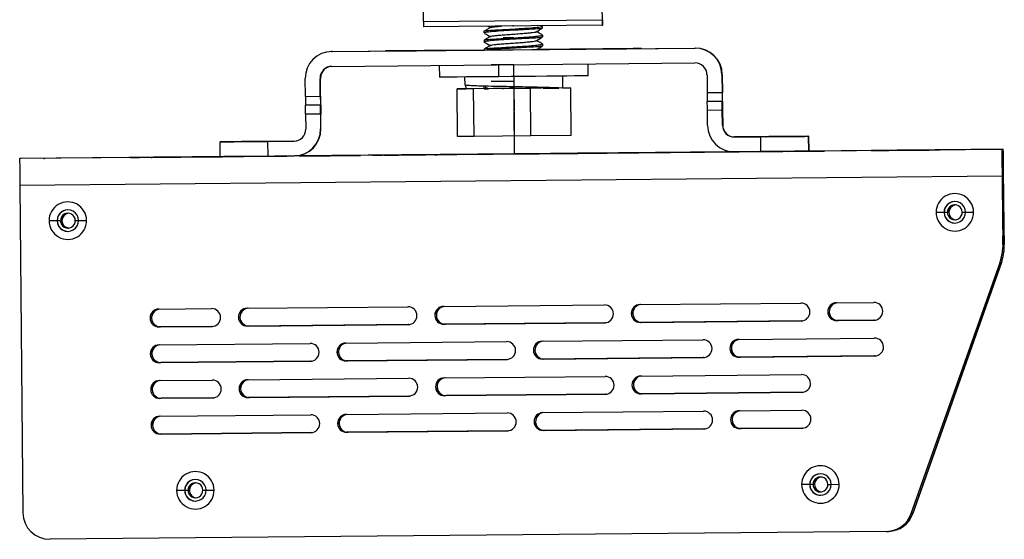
# Model space of a CAD drawing. Header units: millimetres. Extents: x -271 to 35, y 79 to 379.
# Tile 21 of 23: x -130 to 35, y 201 to 289. Entities that reach past the tile are written whole.
import ezdxf

# ---------------------------------------------------------------- set-up
doc = ezdxf.new("R2010")
doc.units = ezdxf.units.MM
doc.header["$PDSIZE"] = -1

msp = doc.modelspace()

# ---------------------------------------------------------------- linework, layer by layer
at = {"color": 7, "linetype": 'Continuous', "lineweight": 25}
for p, q in [((-62.53, 288.48), (-62.63, 297.42)), ((-62.53, 288.48), (-32.53, 288.76)), ((-32.52, 287.85), (-62.52, 287.57)), ((-32.52, 287.85), (-32.39, 287.86)), ((-52.37, 286.88), (-52.37, 286.55)), ((-51.87, 286.89), (-51.87, 286.7)), ((-51.75, 287.67), (-51.32, 287.43)), ((-42.58, 287.7), (-42.68, 287.76)), ((-42.59, 287.69), (-42.53, 287.67)), ((-42.59, 286.19), (-42.52, 286.17)), ((-42.52, 287.37), (-42.52, 287.65)), ((-42.5, 285.87), (-42.51, 286.15)), ((-52.36, 285.38), (-52.36, 285.05)), ((-52.33, 285.01), (-52.34, 285.02)), ((-51.85, 285.39), (-51.85, 285.2)), ((-42.59, 284.7), (-42.5, 284.67)), ((-42.49, 284.36), (-42.49, 284.65)), ((-77.98, 283.43), (-78.05, 283.42)), ((-77.98, 283.43), (-77.88, 283.43)), ((-77.95, 283.43), (-16.95, 284)), ((-77.88, 283.43), (-77.95, 283.43)), ((-77.88, 283.43), (-52.34, 283.67)), ((-62.43, 283.57), (-32.43, 283.85)), ((-52.34, 283.67), (-62.4, 283.57)), ((-62.4, 283.57), (-62.4, 283.57)), ((-52.35, 283.88), (-52.34, 283.67)), ((-51.84, 283.89), (-51.84, 283.7)), ((-43.52, 283.75), (-43.53, 283.76)), ((-43.52, 283.75), (-16.88, 284)), ((-32.4, 283.86), (-43.52, 283.75)), ((-32.4, 283.85), (-32.4, 283.86)), ((-16.95, 284), (-16.88, 284)), ((-77.92, 280.93), (-16.93, 281.5)), ((-49.86, 279.19), (-49.88, 281.19)), ((-34.87, 279.33), (-34.89, 281.33)), ((-59.89, 281.1), (-59.87, 279.1)), ((-14.91, 279.52), (-14.88, 276.52)), ((-12.34, 279.54), (-12.41, 279.54)), ((-12.41, 279.54), (-12.38, 276.54)), ((-12.34, 279.54), (-12.31, 276.54)), ((-82.38, 275.88), (-82.4, 278.88)), ((-79.88, 275.91), (-79.9, 278.91)), ((-79.84, 278.91), (-79.9, 278.91)), ((-79.81, 275.91), (-79.84, 278.91)), ((-55.62, 279.14), (-55.61, 277.79)), ((-39.1, 277.29), (-39.12, 279.19)), ((-54.12, 277.15), (-56.89, 277.13)), ((-56.89, 277.13), (-55.44, 277.14)), ((-56.82, 269.13), (-56.89, 277.13)), ((-55.45, 277.76), (-55.44, 277.14)), ((-44.57, 277.24), (-54.12, 277.15)), ((-54.04, 269.15), (-54.12, 277.15)), ((-52.35, 277.17), (-52.36, 277.6)), ((-37.81, 277.3), (-44.57, 277.24)), ((-44.5, 269.24), (-44.57, 277.24)), ((-42.42, 277.26), (-40.59, 277.28)), ((-40.59, 277.28), (-39.81, 277.29)), ((-39.1, 277.29), (-37.81, 277.3)), ((-37.74, 269.3), (-37.81, 277.3)), ((-14.88, 276.52), (-12.38, 276.54)), ((-82.38, 275.88), (-79.88, 275.91)), ((-12.36, 275.04), (-14.86, 275.02)), ((-12.36, 275.04), (-12.36, 275.04)), ((-12.3, 275.04), (-12.3, 275.04)), ((-79.86, 274.41), (-82.36, 274.38)), ((-79.84, 272.91), (-82.34, 272.89)), ((-79.86, 274.41), (-79.86, 274.41)), ((-79.84, 272.91), (-79.81, 270.41)), ((-79.8, 274.41), (-79.8, 274.41)), ((-79.77, 270.41), (-79.79, 272.91)), ((-12.34, 273.54), (-14.84, 273.52)), ((-14.82, 271.02), (-14.84, 273.52)), ((-12.32, 271.04), (-12.34, 273.54)), ((-12.29, 273.54), (-12.27, 271.04)), ((-82.34, 272.89), (-82.31, 270.39)), ((-79.81, 270.41), (-79.77, 270.41)), ((-12.32, 271.04), (-12.27, 271.04)), ((-96.7, 268.25), (-96.69, 268.25)), ((-96.67, 265.75), (-96.7, 268.25)), ((-91.27, 268.3), (-91.27, 268.3)), ((-84.3, 268.37), (-88.72, 268.33)), ((-88.72, 268.33), (-88.7, 265.83)), ((-88.67, 268.33), (-84.25, 268.37)), ((-54.04, 269.15), (-56.82, 269.13)), ((-44.5, 269.24), (-54.04, 269.15)), ((-37.74, 269.3), (-44.5, 269.24)), ((-5.87, 269.1), (-10.3, 269.06)), ((-10.25, 269.06), (-10.3, 269.06)), ((-10.25, 269.06), (-5.83, 269.1)), ((-5.85, 266.6), (-5.87, 269.1)), ((-3.27, 269.13), (-3.27, 269.13)), ((2.15, 269.18), (2.17, 266.68)), ((2.15, 269.18), (2.15, 269.18)), ((2.18, 266.68), (2.15, 269.18)), ((34.63, 266.98), (-130.36, 265.43)), ((-10.44, 266.56), (-84.09, 265.87)), ((-59.19, 266.1), (-37.73, 266.3)), ((-37.73, 266.3), (-59.18, 266.1)), ((-59.16, 266.1), (-37.7, 266.3)), ((-37.69, 266.31), (-59.15, 266.1)), ((-58.25, 266.11), (-34.25, 266.34)), ((-34.25, 266.34), (-58.24, 266.11)), ((-38.7, 266.29), (-3.7, 266.62)), ((-3.69, 266.62), (-38.69, 266.29)), ((-38.69, 266.29), (-38.69, 266.29)), ((-38.6, 266.3), (-10.39, 266.56)), ((-10.4, 266.56), (-38.59, 266.3)), ((-38.59, 266.3), (-38.59, 266.3)), ((-37.73, 266.3), (-37.73, 266.3)), ((-37.69, 266.3), (-37.69, 266.31)), ((-35.22, 266.33), (-0.22, 266.66)), ((-0.21, 266.66), (-35.21, 266.33)), ((-35.21, 266.33), (-35.21, 266.33)), ((-35.15, 266.33), (-10.38, 266.56)), ((-10.39, 266.56), (-35.14, 266.33)), ((-35.14, 266.33), (-35.14, 266.33)), ((-34.25, 266.34), (-34.25, 266.34)), ((-31.73, 266.36), (-10.3, 266.56)), ((-10.33, 266.56), (-31.73, 266.36)), ((-31.73, 266.36), (-31.73, 266.36)), ((-31.7, 266.36), (-10.36, 266.56)), ((-10.37, 266.56), (-31.69, 266.36)), ((-31.69, 266.36), (-31.69, 266.36)), ((-11.75, 266.55), (-28.25, 266.39)), ((-28.25, 266.39), (-11.76, 266.55)), ((-28.25, 266.39), (-28.25, 266.39)), ((-11.75, 266.55), (-11.75, 266.55)), ((-10.28, 266.56), (-5.85, 266.6)), ((-3.69, 266.62), (-3.69, 266.62)), ((-1.18, 266.65), (3.26, 266.69)), ((-0.21, 266.66), (-0.21, 266.66)), ((3.27, 266.69), (1.35, 266.67)), ((2.17, 266.68), (2.18, 266.68)), ((34.86, 266.99), (2.18, 266.68)), ((2.18, 266.68), (3.3, 266.69)), ((3.3, 266.69), (2.18, 266.68)), ((3.27, 266.69), (3.27, 266.69)), ((3.3, 266.69), (3.3, 266.69)), ((12.69, 266.78), (12.68, 266.78)), ((12.69, 266.78), (12.69, 266.78)), ((24.18, 266.88), (24.19, 266.88)), ((34.86, 266.99), (34.63, 266.98)), ((34.63, 266.98), (34.64, 265.48)), ((34.88, 265.49), (34.86, 266.99)), ((-130.13, 265.44), (-130.36, 265.43)), ((-96.67, 265.75), (-130.13, 265.44)), ((-110.25, 265.62), (-98.25, 265.74)), ((-98.24, 265.74), (-110.24, 265.62)), ((-110.24, 265.62), (-110.24, 265.62)), ((-106.8, 265.66), (-97.35, 265.74)), ((-97.34, 265.74), (-106.79, 265.66)), ((-106.79, 265.66), (-106.79, 265.66)), ((-106.77, 265.66), (-97.31, 265.75)), ((-97.31, 265.75), (-106.76, 265.66)), ((-106.76, 265.66), (-106.76, 265.66)), ((-103.36, 265.69), (-94.28, 265.77)), ((-94.28, 265.77), (-103.35, 265.69)), ((-103.35, 265.69), (-103.35, 265.69)), ((-103.29, 265.69), (-96.67, 265.75)), ((-96.67, 265.75), (-103.28, 265.69)), ((-103.28, 265.69), (-103.28, 265.69)), ((-99.91, 265.72), (-87.02, 265.84)), ((-87.01, 265.84), (-99.9, 265.72)), ((-99.9, 265.72), (-99.9, 265.72)), ((-99.81, 265.72), (-96.67, 265.75)), ((-96.67, 265.75), (-99.8, 265.72)), ((-99.8, 265.72), (-99.8, 265.72)), ((-98.24, 265.74), (-98.24, 265.74)), ((-97.34, 265.74), (-97.34, 265.74)), ((-97.31, 265.75), (-97.31, 265.75)), ((-94.28, 265.77), (-94.28, 265.77)), ((-88.7, 265.83), (-84.27, 265.87)), ((-87.01, 265.84), (-87.01, 265.84)), ((-84.17, 265.87), (-84.12, 265.87)), ((-44.69, 266.24), (-69.58, 266)), ((-69.58, 266), (-44.7, 266.24)), ((-69.58, 266), (-69.58, 266)), ((-69.49, 266.01), (-44.6, 266.24)), ((-44.59, 266.24), (-69.48, 266.01)), ((-69.48, 266.01), (-69.48, 266.01)), ((-62.29, 266.07), (-41.21, 266.27)), ((-41.21, 266.27), (-62.28, 266.07)), ((-62.28, 266.07), (-62.28, 266.07)), ((-62.22, 266.08), (-41.15, 266.27)), ((-41.14, 266.27), (-62.21, 266.08)), ((-62.21, 266.08), (-62.21, 266.08)), ((-59.18, 266.1), (-59.18, 266.1)), ((-59.15, 266.1), (-59.15, 266.1)), ((-58.24, 266.11), (-58.24, 266.11)), ((-44.69, 266.24), (-44.69, 266.24)), ((-44.59, 266.24), (-44.59, 266.24)), ((-41.21, 266.27), (-41.21, 266.27)), ((-41.14, 266.27), (-41.14, 266.27)), ((34.88, 265.49), (34.64, 265.48)), ((34.66, 262.48), (-130.33, 260.93)), ((34.66, 262.48), (34.78, 250.52)), ((34.66, 262.48), (34.66, 262.48)), ((34.66, 262.48), (34.77, 250.52)), ((34.67, 261.98), (34.69, 260.48)), ((34.67, 261.98), (34.67, 261.98)), ((35.03, 250.53), (34.91, 262.49)), ((34.92, 262.49), (34.91, 262.49)), ((34.92, 261.99), (34.91, 261.99)), ((34.93, 260.49), (34.91, 261.99)), ((35.03, 250.53), (34.92, 262.49)), ((-130.33, 260.93), (-129.82, 205.93)), ((34.68, 260.48), (34.69, 260.48)), ((34.69, 260.48), (34.68, 260.48)), ((34.69, 260.48), (34.76, 252.48)), ((34.69, 260.48), (34.69, 260.48)), ((34.93, 260.49), (34.93, 260.49)), ((35, 252.49), (34.93, 260.49)), ((34.93, 260.49), (34.93, 260.49)), ((24.92, 256.39), (23.57, 256.38)), ((24.92, 256.39), (24.92, 256.39)), ((25.47, 256.39), (24.92, 256.39)), ((25.48, 256.4), (25.47, 256.39)), ((25.71, 256.4), (25.72, 256.4)), ((27.97, 256.42), (28.52, 256.42)), ((28.52, 256.42), (29.87, 256.44)), ((-124.07, 254.99), (-125.43, 254.98)), ((-123.52, 255), (-124.07, 254.99)), ((-124.07, 254.99), (-124.07, 254.99)), ((-123.51, 255), (-123.52, 255)), ((-123.28, 255), (-123.27, 255)), ((-121.02, 255.02), (-120.47, 255.02)), ((-120.47, 255.02), (-119.13, 255.04)), ((34.78, 250.98), (34.76, 252.48)), ((34.76, 252.48), (34.76, 252.48)), ((34.76, 252.48), (34.76, 252.48)), ((35, 252.49), (35.02, 250.99)), ((35, 252.49), (35, 252.49)), ((34.78, 250.98), (34.77, 250.98)), ((34.78, 250.98), (34.77, 250.98)), ((35.02, 250.83), (34.77, 250.83)), ((34.77, 250.52), (34.78, 250.52)), ((35.02, 250.99), (35.02, 250.99)), ((35.02, 250.99), (35.02, 250.99)), ((35.03, 250.53), (35.03, 250.53)), ((34.31, 247.98), (34.65, 249.45)), ((34.31, 247.98), (34.66, 249.45)), ((34.66, 249.45), (34.65, 249.45)), ((19.4, 205.8), (34.31, 247.98)), ((19.4, 205.8), (34.31, 247.98)), ((34.56, 247.99), (19.66, 205.8)), ((19.66, 205.8), (34.57, 247.99)), ((34.54, 247.92), (34.29, 247.91)), ((34.31, 247.98), (34.31, 247.98)), ((34.56, 247.99), (34.56, 247.99)), ((34.56, 247.99), (34.57, 247.99)), ((34.57, 247.99), (34.58, 248.03)), ((-106.99, 240.15), (-98.14, 240.23)), ((-92.14, 240.29), (-65.14, 240.54)), ((-59.14, 240.6), (-32.14, 240.85)), ((-26.14, 240.91), (0.86, 241.16)), ((6.86, 241.22), (13.1, 241.28)), ((-25.86, 237.92), (1.02, 238.17)), ((1.02, 238.17), (-25.85, 237.92)), ((13.13, 238.28), (6.89, 238.22)), ((13.13, 238.28), (6.89, 238.22)), ((6.89, 238.22), (6.89, 238.22)), ((7.14, 238.23), (13.26, 238.28)), ((7.14, 238.23), (7.15, 238.23)), ((13.26, 238.28), (7.15, 238.23)), ((13.13, 238.28), (13.13, 238.28)), ((13.16, 238.28), (13.13, 238.28)), ((-98.11, 237.23), (-106.96, 237.15)), ((-106.96, 237.15), (-106.95, 237.15)), ((-98.11, 237.23), (-106.95, 237.15)), ((-106.7, 237.16), (-97.98, 237.24)), ((-97.98, 237.24), (-106.7, 237.16)), ((-106.7, 237.16), (-106.7, 237.16)), ((-98.11, 237.23), (-98.11, 237.23)), ((-98.07, 237.23), (-98.11, 237.23)), ((-65.11, 237.54), (-92.11, 237.29)), ((-65.11, 237.54), (-92.11, 237.29)), ((-92.11, 237.29), (-92.11, 237.29)), ((-91.85, 237.3), (-64.98, 237.55)), ((-64.98, 237.55), (-91.85, 237.3)), ((-91.85, 237.3), (-91.85, 237.3)), ((-65.11, 237.54), (-65.11, 237.54)), ((-65.07, 237.54), (-65.11, 237.54)), ((-32.11, 237.85), (-59.11, 237.6)), ((-32.11, 237.85), (-59.11, 237.6)), ((-59.11, 237.6), (-59.11, 237.6)), ((-58.86, 237.61), (-31.98, 237.86)), ((-58.86, 237.61), (-58.85, 237.61)), ((-31.98, 237.86), (-58.85, 237.61)), ((-32.11, 237.85), (-32.11, 237.85)), ((-32.08, 237.85), (-32.11, 237.85)), ((0.89, 238.16), (-26.11, 237.91)), ((0.89, 238.16), (-26.11, 237.91)), ((-26.11, 237.91), (-26.11, 237.91)), ((-25.86, 237.92), (-25.85, 237.92)), ((0.89, 238.16), (0.89, 238.16)), ((0.92, 238.16), (0.89, 238.16)), ((-42.58, 234.75), (-15.59, 235.01)), ((-9.59, 235.06), (13.15, 235.28)), ((13.15, 235.28), (13.16, 235.28)), ((-106.93, 234.15), (-81.58, 234.39)), ((-75.58, 234.44), (-48.58, 234.7)), ((-48.56, 231.7), (-75.55, 231.44)), ((-48.55, 231.7), (-75.55, 231.44)), ((-75.3, 231.45), (-48.43, 231.71)), ((-48.42, 231.71), (-75.29, 231.45)), ((-48.56, 231.7), (-48.55, 231.7)), ((-48.52, 231.7), (-48.55, 231.7)), ((-15.56, 232.01), (-42.56, 231.75)), ((-42.56, 231.75), (-42.55, 231.75)), ((-15.55, 232.01), (-42.55, 231.75)), ((-42.3, 231.76), (-15.43, 232.02)), ((-15.43, 232.02), (-42.3, 231.76)), ((-42.3, 231.76), (-42.3, 231.76)), ((-15.56, 232.01), (-15.55, 232.01)), ((-15.52, 232.01), (-15.55, 232.01)), ((13.25, 232.28), (-9.56, 232.06)), ((-9.56, 232.06), (-9.55, 232.06)), ((13.26, 232.28), (-9.55, 232.06)), ((-9.3, 232.07), (13.38, 232.29)), ((13.38, 232.29), (-9.3, 232.07)), ((-9.3, 232.07), (-9.3, 232.07)), ((13.25, 232.28), (13.26, 232.28)), ((13.29, 232.28), (13.26, 232.28)), ((-81.55, 231.39), (-106.9, 231.15)), ((-81.55, 231.39), (-106.9, 231.15)), ((-106.9, 231.15), (-106.9, 231.15)), ((-106.65, 231.16), (-81.42, 231.4)), ((-106.65, 231.16), (-106.64, 231.16)), ((-81.42, 231.4), (-106.64, 231.16)), ((-81.55, 231.39), (-81.55, 231.39)), ((-81.52, 231.39), (-81.55, 231.39)), ((-75.55, 231.44), (-75.55, 231.44)), ((-75.3, 231.45), (-75.29, 231.45)), ((-92.03, 228.29), (-65.03, 228.54)), ((-59.03, 228.6), (-32.03, 228.85)), ((-26.03, 228.91), (0.97, 229.16)), ((-106.87, 228.15), (-98.02, 228.23)), ((-98, 225.23), (-106.85, 225.15)), ((-106.85, 225.15), (-106.84, 225.15)), ((-97.99, 225.23), (-106.84, 225.15)), ((-106.59, 225.16), (-97.87, 225.24)), ((-97.87, 225.24), (-106.59, 225.16)), ((-106.59, 225.16), (-106.59, 225.16)), ((-98, 225.23), (-97.99, 225.23)), ((-97.96, 225.23), (-97.99, 225.23)), ((-65, 225.54), (-92, 225.29)), ((-92, 225.29), (-91.99, 225.29)), ((-64.99, 225.54), (-91.99, 225.29)), ((-91.74, 225.3), (-64.87, 225.55)), ((-64.87, 225.55), (-91.74, 225.3)), ((-91.74, 225.3), (-91.74, 225.3)), ((-65, 225.54), (-64.99, 225.54)), ((-64.96, 225.54), (-64.99, 225.54)), ((-32, 225.85), (-59, 225.6)), ((-59, 225.6), (-58.99, 225.6)), ((-32, 225.85), (-58.99, 225.6)), ((-58.74, 225.61), (-31.87, 225.86)), ((-31.87, 225.86), (-58.74, 225.61)), ((-58.74, 225.61), (-58.74, 225.61)), ((-32, 225.85), (-32, 225.85)), ((-31.96, 225.85), (-32, 225.85)), ((1, 226.16), (-26, 225.91)), ((1, 226.16), (-26, 225.91)), ((-26, 225.91), (-26, 225.91)), ((-25.74, 225.92), (1.13, 226.17)), ((1.13, 226.17), (-25.74, 225.92)), ((-25.74, 225.92), (-25.74, 225.92)), ((1, 226.16), (1, 226.16)), ((1.04, 226.16), (1, 226.16)), ((-106.82, 222.15), (-81.47, 222.39)), ((-75.47, 222.45), (-48.47, 222.7)), ((-42.47, 222.76), (-15.47, 223.01)), ((-9.47, 223.06), (1.03, 223.16)), ((-15.44, 220.01), (-42.44, 219.76)), ((-15.44, 220.01), (-42.44, 219.76)), ((-42.19, 219.76), (-15.31, 220.02)), ((-15.31, 220.02), (-42.18, 219.76)), ((-15.44, 220.01), (-15.44, 220.01)), ((-15.41, 220.01), (-15.44, 220.01)), ((1.05, 220.16), (-9.44, 220.07)), ((1.06, 220.16), (-9.44, 220.07)), ((-9.44, 220.07), (-9.44, 220.07)), ((-9.19, 220.07), (1.19, 220.17)), ((-9.19, 220.07), (-9.18, 220.07)), ((1.19, 220.17), (-9.18, 220.07)), ((1.05, 220.16), (1.06, 220.16)), ((1.09, 220.16), (1.06, 220.16)), ((-81.44, 219.39), (-106.79, 219.15)), ((-81.44, 219.39), (-106.79, 219.15)), ((-106.79, 219.15), (-106.79, 219.15)), ((-106.53, 219.16), (-81.31, 219.4)), ((-81.31, 219.4), (-106.53, 219.16)), ((-106.53, 219.16), (-106.53, 219.16)), ((-81.44, 219.39), (-81.44, 219.39)), ((-81.4, 219.39), (-81.44, 219.39)), ((-48.44, 219.7), (-75.44, 219.45)), ((-48.44, 219.7), (-75.44, 219.45)), ((-75.44, 219.45), (-75.44, 219.45)), ((-75.19, 219.45), (-48.31, 219.71)), ((-75.19, 219.45), (-75.18, 219.45)), ((-48.31, 219.71), (-75.18, 219.45)), ((-48.44, 219.7), (-48.44, 219.7)), ((-48.41, 219.7), (-48.44, 219.7)), ((-42.44, 219.76), (-42.44, 219.76)), ((-42.19, 219.76), (-42.18, 219.76)), ((2.35, 210.68), (0.99, 210.66)), ((2.35, 210.68), (2.35, 210.68)), ((2.9, 210.68), (2.35, 210.68)), ((2.91, 210.68), (2.9, 210.68)), ((3.14, 210.69), (3.15, 210.69)), ((5.4, 210.7), (5.95, 210.71)), ((5.95, 210.71), (7.29, 210.72)), ((-102.65, 209.69), (-104, 209.68)), ((-102.65, 209.69), (-102.65, 209.69)), ((-102.09, 209.69), (-102.65, 209.69)), ((-102.09, 209.69), (-102.09, 209.69)), ((-101.86, 209.7), (-101.85, 209.7)), ((-99.59, 209.72), (-99.05, 209.72)), ((-99.05, 209.72), (-97.7, 209.74)), ((19.66, 205.8), (19.4, 205.8)), ((15.2, 202.8), (-125.27, 201.48)), ((15.3, 202.8), (15.56, 202.81))]:
    msp.add_line(p, q, dxfattribs=at)
at = {"color": 7, "linetype": 'Continuous'}
for p, q in [((-47.45, 287.71), (-47.44, 287.71)), ((-47.43, 285.71), (-49.14, 285.7)), ((-47.39, 281.21), (-51.18, 281.18)), ((-47.39, 281.21), (-47.32, 273.48)), ((-47.36, 278.41), (-51.16, 278.38)), ((-47.36, 278.41), (-48.9, 278.4)), ((-47.35, 277.21), (-44.69, 277.24)), ((-47.35, 277.21), (-47.28, 269.48)), ((-47.25, 266.22), (-47.32, 273.95)), ((-126.25, 265.47), (-126.24, 265.47)), ((-47.25, 266.22), (-43.38, 266.25))]:
    msp.add_line(p, q, dxfattribs=at)
at = {"color": 7, "linetype": 'Continuous', "lineweight": 25, "flags": 128}
for points in [[(-32.64, 297.78), (-32.64, 297.82), (-32.63, 297.46), (-32.62, 296.71), (-32.6, 295.62), (-32.59, 294.21), (-32.57, 292.56), (-32.55, 290.72), (-32.53, 288.76)], [(-68.91, 283.51), (-68.79, 283.51), (-68.42, 283.52), (-67.83, 283.52), (-67.02, 283.53), (-66.04, 283.54), (-64.92, 283.55), (-63.7, 283.56), (-62.43, 283.57)], [(-62.4, 283.57), (-63.66, 283.56), (-64.88, 283.55), (-66.01, 283.54), (-67, 283.53), (-67.81, 283.52), (-68.41, 283.52), (-68.78, 283.51), (-68.91, 283.51)], [(-32.43, 283.85), (-30.99, 283.87), (-29.61, 283.88), (-28.38, 283.89), (-27.34, 283.9), (-26.57, 283.91), (-26.08, 283.91), (-25.91, 283.92), (-26.07, 283.91), (-26.55, 283.91), (-27.32, 283.9), (-28.35, 283.89), (-29.58, 283.88), (-30.95, 283.87), (-32.4, 283.86)], [(-47.42, 281.21), (-47.83, 281.21), (-49.88, 281.19)], [(-49.86, 279.19), (-51.84, 279.17), (-53.7, 279.15), (-55.39, 279.14), (-56.86, 279.12), (-58.07, 279.11), (-58.99, 279.11), (-59.59, 279.1), (-59.86, 279.1), (-59.87, 279.1)], [(-34.87, 279.33), (-34.96, 279.33), (-35.37, 279.33), (-36.11, 279.32), (-37.15, 279.31), (-38.48, 279.3), (-40.05, 279.28), (-41.81, 279.27), (-43.73, 279.25), (-45.75, 279.23), (-47.81, 279.21), (-49.86, 279.19)], [(-43.73, 277.25), (-44.74, 277.24), (-45.94, 277.23), (-47.23, 277.22), (-48.52, 277.2), (-49.74, 277.19), (-50.8, 277.18), (-51.62, 277.17), (-52.15, 277.17), (-52.35, 277.17), (-52.21, 277.17), (-51.74, 277.17), (-51.69, 277.17)], [(-42.73, 277.26), (-42.96, 277.26), (-43.73, 277.25)], [(-96.7, 268.25), (-96.55, 268.25), (-96.1, 268.26), (-95.36, 268.26), (-94.37, 268.27), (-93.16, 268.28), (-91.78, 268.3), (-90.28, 268.31), (-88.72, 268.33)], [(-88.67, 268.33), (-90.23, 268.31), (-91.73, 268.3), (-93.12, 268.28), (-94.33, 268.27), (-95.33, 268.26), (-96.08, 268.26), (-96.53, 268.25), (-96.69, 268.25)], [(-91.28, 268.3), (-91.94, 268.3), (-92.51, 268.29), (-92.89, 268.29), (-93.02, 268.29), (-92.89, 268.29), (-92.5, 268.29), (-91.94, 268.3), (-91.27, 268.3)], [(-91.27, 268.3), (-90.6, 268.31), (-90.03, 268.31), (-89.65, 268.32), (-89.52, 268.32), (-89.66, 268.32), (-90.04, 268.31), (-90.61, 268.31), (-91.28, 268.3)], [(-5.87, 269.1), (-4.31, 269.12), (-2.81, 269.13), (-1.43, 269.15), (-0.21, 269.16), (0.79, 269.17), (1.53, 269.17), (1.99, 269.18), (2.15, 269.18)], [(2.15, 269.18), (2, 269.18), (1.55, 269.17), (0.82, 269.17), (-0.18, 269.16), (-1.38, 269.15), (-2.77, 269.13), (-4.27, 269.12), (-5.83, 269.1)], [(-3.28, 269.13), (-3.95, 269.12), (-4.52, 269.12), (-4.89, 269.11), (-5.02, 269.11), (-4.89, 269.11), (-4.51, 269.12), (-3.94, 269.12), (-3.27, 269.13)], [(-3.27, 269.13), (-2.6, 269.13), (-2.03, 269.14), (-1.66, 269.14), (-1.53, 269.14), (-1.66, 269.14), (-2.04, 269.14), (-2.61, 269.13), (-3.28, 269.13)], [(-41.15, 266.27), (-40.86, 266.28), (-40.57, 266.28), (-40.32, 266.28), (-40.09, 266.28), (-39.9, 266.28), (-39.76, 266.29), (-39.67, 266.29), (-39.65, 266.29)], [(-39.65, 266.29), (-39.67, 266.29), (-39.76, 266.29), (-39.9, 266.28), (-40.08, 266.28), (-40.31, 266.28), (-40.57, 266.28), (-40.85, 266.28), (-41.14, 266.27)], [(-38.69, 266.29), (-39.26, 266.29), (-39.75, 266.28), (-40.08, 266.28), (-40.19, 266.28), (-40.08, 266.28), (-39.75, 266.28), (-39.27, 266.29), (-38.7, 266.29)], [(-38.59, 266.3), (-39.16, 266.29), (-39.65, 266.29), (-39.98, 266.28), (-40.09, 266.28), (-39.98, 266.28), (-39.66, 266.29), (-39.17, 266.29), (-38.6, 266.3)], [(-37.73, 266.3), (-37.44, 266.31), (-37.16, 266.31), (-36.9, 266.31), (-36.67, 266.31), (-36.49, 266.32), (-36.35, 266.32), (-36.26, 266.32), (-36.23, 266.32)], [(-36.23, 266.32), (-36.26, 266.32), (-36.34, 266.32), (-36.48, 266.32), (-36.67, 266.31), (-36.89, 266.31), (-37.15, 266.31), (-37.43, 266.31), (-37.73, 266.3)], [(-37.7, 266.3), (-37.41, 266.31), (-37.13, 266.31), (-36.87, 266.31), (-36.64, 266.31), (-36.45, 266.32), (-36.31, 266.32), (-36.23, 266.32), (-36.2, 266.32)], [(-36.2, 266.32), (-36.23, 266.32), (-36.31, 266.32), (-36.45, 266.32), (-36.63, 266.32), (-36.86, 266.31), (-37.12, 266.31), (-37.4, 266.31), (-37.69, 266.31)], [(-35.21, 266.33), (-35.78, 266.32), (-36.27, 266.32), (-36.6, 266.31), (-36.71, 266.31), (-36.6, 266.31), (-36.27, 266.32), (-35.79, 266.32), (-35.22, 266.33)], [(-35.14, 266.33), (-35.72, 266.32), (-36.2, 266.32), (-36.53, 266.32), (-36.65, 266.32), (-36.53, 266.32), (-36.21, 266.32), (-35.72, 266.32), (-35.15, 266.33)], [(-34.25, 266.34), (-33.96, 266.34), (-33.68, 266.34), (-33.42, 266.34), (-33.19, 266.35), (-33.01, 266.35), (-32.87, 266.35), (-32.78, 266.35), (-32.75, 266.35)], [(-32.75, 266.35), (-32.78, 266.35), (-32.86, 266.35), (-33, 266.35), (-33.19, 266.35), (-33.41, 266.35), (-33.67, 266.34), (-33.95, 266.34), (-34.25, 266.34)], [(-31.73, 266.36), (-32.3, 266.36), (-32.79, 266.35), (-33.11, 266.35), (-33.23, 266.35), (-33.12, 266.35), (-32.79, 266.35), (-32.31, 266.35), (-31.73, 266.36)], [(-31.69, 266.36), (-32.27, 266.36), (-32.76, 266.35), (-33.08, 266.35), (-33.2, 266.35), (-33.09, 266.35), (-32.76, 266.35), (-32.28, 266.36), (-31.7, 266.36)], [(-28.25, 266.39), (-28.82, 266.39), (-29.31, 266.38), (-29.63, 266.38), (-29.75, 266.38), (-29.64, 266.38), (-29.31, 266.38), (-28.83, 266.39), (-28.25, 266.39)], [(-10.34, 266.56), (-10.37, 266.56), (-10.51, 266.56), (-10.69, 266.56), (-10.92, 266.56), (-11.18, 266.55), (-11.46, 266.55), (-11.76, 266.55)], [(-11.75, 266.55), (-11.45, 266.55), (-11.17, 266.55), (-10.91, 266.56), (-10.69, 266.56), (-10.5, 266.56), (-10.36, 266.56), (-10.35, 266.56)], [(2.17, 266.68), (2.01, 266.68), (1.55, 266.67), (0.81, 266.67), (-0.19, 266.66), (-1.4, 266.65), (-2.79, 266.63), (-4.29, 266.62), (-5.85, 266.6)], [(-3.7, 266.62), (-3.4, 266.63), (-3.12, 266.63), (-2.86, 266.63), (-2.64, 266.63), (-2.45, 266.63), (-2.31, 266.64), (-2.22, 266.64), (-2.19, 266.64)], [(-2.19, 266.64), (-2.22, 266.64), (-2.31, 266.64), (-2.44, 266.63), (-2.63, 266.63), (-2.86, 266.63), (-3.12, 266.63), (-3.4, 266.63), (-3.69, 266.62)], [(-0.22, 266.66), (0.08, 266.66), (0.36, 266.66), (0.62, 266.66), (0.84, 266.67), (1.03, 266.67), (1.17, 266.67), (1.26, 266.67), (1.29, 266.67)], [(1.29, 266.67), (1.26, 266.67), (1.17, 266.67), (1.04, 266.67), (0.85, 266.67), (0.62, 266.66), (0.37, 266.66), (0.08, 266.66), (-0.21, 266.66)], [(3.26, 266.69), (3.56, 266.69), (3.84, 266.69), (4.1, 266.7), (4.33, 266.7), (4.51, 266.7), (4.65, 266.7), (4.74, 266.7), (4.77, 266.7)], [(4.77, 266.7), (4.74, 266.7), (4.65, 266.7), (4.52, 266.7), (4.33, 266.7), (4.1, 266.7), (3.85, 266.69), (3.56, 266.69), (3.27, 266.69)], [(3.3, 266.69), (3.59, 266.69), (3.87, 266.7), (4.13, 266.7), (4.36, 266.7), (4.55, 266.7), (4.68, 266.7), (4.77, 266.7), (4.8, 266.7)], [(4.8, 266.7), (4.77, 266.7), (4.69, 266.7), (4.55, 266.7), (4.36, 266.7), (4.14, 266.7), (3.88, 266.7), (3.6, 266.69), (3.3, 266.69)], [(12.68, 266.78), (13.43, 266.78), (14.43, 266.79), (15.64, 266.8), (16.99, 266.82), (18.42, 266.83), (19.84, 266.84), (21.2, 266.86), (22.41, 266.87), (23.42, 266.88), (24.18, 266.88)], [(24.19, 266.88), (23.44, 266.88), (22.44, 266.87), (21.23, 266.86), (19.88, 266.84), (18.45, 266.83), (17.03, 266.82), (15.67, 266.8), (14.46, 266.79), (13.45, 266.78), (12.69, 266.78)], [(-110.24, 265.62), (-110.82, 265.62), (-111.3, 265.61), (-111.63, 265.61), (-111.75, 265.61), (-111.63, 265.61), (-111.31, 265.61), (-110.82, 265.62), (-110.25, 265.62)], [(-106.79, 265.66), (-107.37, 265.65), (-107.86, 265.65), (-108.18, 265.64), (-108.3, 265.64), (-108.19, 265.64), (-107.86, 265.65), (-107.38, 265.65), (-106.8, 265.66)], [(-106.76, 265.66), (-107.34, 265.65), (-107.82, 265.65), (-108.15, 265.64), (-108.27, 265.64), (-108.15, 265.64), (-107.83, 265.65), (-107.34, 265.65), (-106.77, 265.66)], [(-103.35, 265.69), (-103.92, 265.68), (-104.41, 265.68), (-104.74, 265.67), (-104.85, 265.67), (-104.74, 265.67), (-104.41, 265.68), (-103.93, 265.68), (-103.36, 265.69)], [(-103.28, 265.69), (-103.86, 265.68), (-104.34, 265.68), (-104.67, 265.68), (-104.79, 265.68), (-104.67, 265.68), (-104.35, 265.68), (-103.86, 265.68), (-103.29, 265.69)], [(-99.9, 265.72), (-100.47, 265.71), (-100.96, 265.71), (-101.29, 265.71), (-101.4, 265.71), (-101.29, 265.71), (-100.97, 265.71), (-100.48, 265.71), (-99.91, 265.72)], [(-99.8, 265.72), (-100.38, 265.72), (-100.86, 265.71), (-101.19, 265.71), (-101.31, 265.71), (-101.19, 265.71), (-100.87, 265.71), (-100.38, 265.72), (-99.81, 265.72)], [(-98.25, 265.74), (-97.96, 265.74), (-97.68, 265.74), (-97.42, 265.74), (-97.19, 265.75), (-97, 265.75), (-96.86, 265.75), (-96.78, 265.75), (-96.75, 265.75)], [(-96.75, 265.75), (-96.78, 265.75), (-96.86, 265.75), (-97, 265.75), (-97.18, 265.75), (-97.41, 265.74), (-97.67, 265.74), (-97.95, 265.74), (-98.24, 265.74)], [(-97.35, 265.74), (-97.05, 265.75), (-96.77, 265.75), (-96.51, 265.75), (-96.28, 265.75), (-96.1, 265.76), (-95.96, 265.76), (-95.87, 265.76), (-95.84, 265.76)], [(-95.84, 265.76), (-95.87, 265.76), (-95.95, 265.76), (-96.09, 265.76), (-96.28, 265.75), (-96.51, 265.75), (-96.76, 265.75), (-97.05, 265.75), (-97.34, 265.74)], [(-97.31, 265.75), (-97.02, 265.75), (-96.74, 265.75), (-96.67, 265.75)], [(-96.67, 265.75), (-96.73, 265.75), (-97.01, 265.75), (-97.31, 265.75)], [(-88.7, 265.83), (-90.26, 265.81), (-91.76, 265.8), (-93.14, 265.78), (-94.35, 265.77), (-95.34, 265.76), (-96.07, 265.76), (-96.53, 265.75), (-96.67, 265.75)], [(-94.28, 265.77), (-93.99, 265.78), (-93.71, 265.78), (-93.45, 265.78), (-93.22, 265.78), (-93.04, 265.78), (-92.9, 265.79), (-92.81, 265.79), (-92.78, 265.79)], [(-92.78, 265.79), (-92.81, 265.79), (-92.89, 265.79), (-93.03, 265.78), (-93.22, 265.78), (-93.44, 265.78), (-93.7, 265.78), (-93.98, 265.78), (-94.28, 265.77)], [(-87.02, 265.84), (-86.73, 265.84), (-86.44, 265.85), (-86.18, 265.85), (-85.96, 265.85), (-85.77, 265.85), (-85.63, 265.85), (-85.54, 265.85), (-85.51, 265.85)], [(-85.51, 265.85), (-85.54, 265.85), (-85.63, 265.85), (-85.77, 265.85), (-85.95, 265.85), (-86.18, 265.85), (-86.44, 265.85), (-86.72, 265.84), (-87.01, 265.84)], [(-73.1, 265.97), (-73.28, 265.97), (-73.8, 265.97), (-74.62, 265.96), (-75.69, 265.95), (-76.93, 265.94), (-78.26, 265.92), (-79.59, 265.91), (-80.84, 265.9), (-81.9, 265.89), (-82.71, 265.88), (-83.23, 265.88), (-83.4, 265.88)], [(-83.4, 265.88), (-83.22, 265.88), (-82.7, 265.88), (-81.88, 265.89), (-80.81, 265.9), (-79.57, 265.91), (-78.23, 265.92), (-76.9, 265.94), (-75.66, 265.95), (-74.6, 265.96), (-73.78, 265.97), (-73.27, 265.97), (-73.1, 265.97)], [(-69.58, 266), (-70.15, 266), (-70.64, 265.99), (-70.96, 265.99), (-71.08, 265.99), (-70.97, 265.99), (-70.64, 265.99), (-70.16, 266), (-69.58, 266)], [(-69.48, 266.01), (-70.05, 266), (-70.54, 266), (-70.87, 265.99), (-70.98, 265.99), (-70.87, 265.99), (-70.54, 266), (-70.06, 266), (-69.49, 266.01)], [(-66.72, 266.03), (-66.81, 266.03), (-67.09, 266.03), (-67.49, 266.03), (-67.97, 266.02), (-68.45, 266.02), (-68.85, 266.01), (-69.12, 266.01), (-69.22, 266.01)], [(-69.22, 266.01), (-69.12, 266.01), (-68.85, 266.01), (-68.44, 266.02), (-67.96, 266.02), (-67.49, 266.03), (-67.08, 266.03), (-66.81, 266.03), (-66.72, 266.03)], [(-65, 266.05), (-65.1, 266.05), (-65.37, 266.04), (-65.77, 266.04), (-66.25, 266.04), (-66.73, 266.03), (-67.13, 266.03), (-67.4, 266.03), (-67.5, 266.02)], [(-67.5, 266.02), (-67.4, 266.03), (-67.13, 266.03), (-66.72, 266.03), (-66.25, 266.04), (-65.77, 266.04), (-65.36, 266.04), (-65.09, 266.05), (-65, 266.05)], [(-62.28, 266.07), (-62.85, 266.07), (-63.34, 266.06), (-63.67, 266.06), (-63.78, 266.06), (-63.67, 266.06), (-63.35, 266.06), (-62.86, 266.07), (-62.29, 266.07)], [(-62.21, 266.08), (-62.79, 266.07), (-63.27, 266.07), (-63.6, 266.06), (-63.72, 266.06), (-63.6, 266.06), (-63.28, 266.07), (-62.79, 266.07), (-62.22, 266.08)], [(-59.18, 266.1), (-59.76, 266.1), (-60.24, 266.09), (-60.57, 266.09), (-60.69, 266.09), (-60.57, 266.09), (-60.25, 266.09), (-59.76, 266.1), (-59.19, 266.1)], [(-59.15, 266.1), (-59.72, 266.1), (-60.21, 266.09), (-60.54, 266.09), (-60.65, 266.09), (-60.54, 266.09), (-60.22, 266.09), (-59.73, 266.1), (-59.16, 266.1)], [(-58.24, 266.11), (-58.82, 266.11), (-59.31, 266.1), (-59.63, 266.1), (-59.75, 266.1), (-59.64, 266.1), (-59.31, 266.1), (-58.83, 266.11), (-58.25, 266.11)], [(-44.7, 266.24), (-44.4, 266.24), (-44.12, 266.24), (-43.86, 266.25), (-43.63, 266.25), (-43.45, 266.25), (-43.31, 266.25), (-43.22, 266.25), (-43.19, 266.25)], [(-43.19, 266.25), (-43.22, 266.25), (-43.3, 266.25), (-43.44, 266.25), (-43.63, 266.25), (-43.85, 266.25), (-44.11, 266.24), (-44.39, 266.24), (-44.69, 266.24)], [(-44.6, 266.24), (-44.3, 266.24), (-44.02, 266.25), (-43.76, 266.25), (-43.53, 266.25), (-43.35, 266.25), (-43.21, 266.25), (-43.12, 266.25), (-43.09, 266.26)], [(-43.09, 266.26), (-43.12, 266.25), (-43.21, 266.25), (-43.34, 266.25), (-43.53, 266.25), (-43.76, 266.25), (-44.01, 266.25), (-44.3, 266.24), (-44.59, 266.24)], [(-41.21, 266.27), (-40.92, 266.27), (-40.64, 266.28), (-40.38, 266.28), (-40.15, 266.28), (-39.97, 266.28), (-39.83, 266.28), (-39.74, 266.28), (-39.71, 266.29)], [(-39.71, 266.29), (-39.74, 266.28), (-39.82, 266.28), (-39.96, 266.28), (-40.15, 266.28), (-40.37, 266.28), (-40.63, 266.28), (-40.91, 266.27), (-41.21, 266.27)]]:
    msp.add_lwpolyline(points, dxfattribs=at)
at = {"color": 7, "linetype": 'Continuous', "lineweight": 25}
for centre, radius, start, end in [((17.65, 289.02), 80.18, 180.3853, 181.0348), ((47.65, 289.3), 80.18, 180.3853, 181.0348), ((-112.61, 287.8), 80.22, 0.0415, 0.6909), ((-77.9, 278.93), 4.5, 90.5382, 180.5382), ((-16.91, 279.5), 4.5, 0.538, 90.538), ((-16.84, 279.5), 4.5, 0.538, 90.538), ((-16.91, 279.5), 2, 0.538, 90.538), ((-77.9, 278.93), 2, 90.5382, 180.5382), ((-77.84, 278.93), 2, 91.8085, 180.5382), ((121.98, 277.43), 136.86, 180.3811, 181.009), ((124.48, 277.45), 136.86, 180.3811, 181.009), ((-149.23, 274.88), 136.93, 0.0673, 0.695), ((54.49, 276.8), 136.86, 180.3811, 181.009), ((56.99, 276.82), 136.86, 180.3811, 181.009), ((-216.72, 274.25), 136.93, 0.0673, 0.695), ((-151.7, 272.61), 136.86, 0.3811, 1.009), ((-149.2, 272.63), 136.86, 0.3811, 1.009), ((124.62, 275.21), 136.93, 180.0673, 180.695), ((-219.2, 271.97), 136.86, 0.3811, 1.009), ((-216.7, 272), 136.86, 0.3811, 1.009), ((57.13, 274.57), 136.93, 180.0673, 180.695), ((-84.31, 270.37), 2, 270.5382, 0.5382), ((-84.31, 270.37), 4.5, 270.5382, 0.5382), ((-84.27, 270.37), 4.5, 271.8085, 0.5382), ((-10.32, 271.06), 4.5, 180.538, 270.538), ((-10.32, 271.06), 2, 180.538, 270.538), ((-10.27, 271.06), 2, 180.538, 270.538), ((445.41, 267.46), 410.78, 180.0673, 180.695), ((-142.26, 263.38), 177.16, 0.4709, 1.1658), ((280.41, 265.91), 410.78, 180.0673, 180.695), ((308.49, 265.8), 273.85, 180.0673, 180.695), ((-238.81, 260.67), 273.73, 0.3811, 1.009), ((-122.28, 255.01), 3.15, 0.5379, 180.5383), ((26.72, 256.41), 3.15, 0.5379, 180.5383), ((26.72, 256.41), 1.8, 0.5379, 180.5383), ((26.72, 256.41), 1.8, 91.8085, 180.5382), ((-122.27, 255.01), 1.8, 0.5379, 180.5383), ((-122.27, 255.01), 1.8, 91.8085, 180.5382), ((26.72, 256.41), 3.15, 180.5379, 0.5383), ((26.72, 256.41), 1.8, 180.5379, 0.5383), ((26.72, 256.41), 1.8, 180.538, 271.8083), ((26.72, 256.41), 1.25, 0.5379, 180.5383), ((26.72, 256.41), 1.25, 180.5379, 0.5383), ((26.73, 256.41), 1.25, 91.8085, 180.5382), ((26.73, 256.41), 1.25, 180.538, 271.8083), ((26.96, 256.41), 1.25, 97.296, 180.5382), ((26.96, 256.41), 1.25, 180.538, 266.3208), ((26.97, 256.41), 1.25, 97.5011, 180.5382), ((26.97, 256.41), 1.25, 180.538, 266.1157), ((-122.28, 255.01), 3.15, 180.5379, 0.5383), ((-122.27, 255.01), 1.8, 180.5379, 0.5383), ((-122.27, 255.01), 1.8, 180.538, 271.8083), ((-122.27, 255.01), 1.25, 0.5379, 180.5383), ((-122.27, 255.01), 1.25, 180.5379, 0.5383), ((-122.26, 255.01), 1.25, 91.8085, 180.5382), ((-122.26, 255.01), 1.25, 180.538, 271.8083), ((-122.03, 255.01), 1.25, 97.2962, 180.5382), ((-122.03, 255.01), 1.25, 180.538, 266.3206), ((-122.02, 255.02), 1.25, 97.5011, 180.5382), ((-122.02, 255.02), 1.25, 180.538, 266.1157), ((26.52, 250.75), 8.5, 340.5382, 0.5381), ((30.27, 250.48), 4.5, 346.7779, 0.5381), ((30.28, 250.48), 4.5, 346.7779, 0.5381), ((30.53, 250.49), 4.5, 349.3123, 0.5381), ((30.53, 250.49), 4.5, 350.2907, 0.5381), ((26.27, 250.75), 8.5, 340.5382, 353.0867), ((-106.97, 238.65), 1.5, 90.5383, 270.5379), ((-106.97, 238.65), 1.5, 91.8086, 270.5379), ((-106.72, 238.66), 1.5, 95.5258, 270.5379), ((-106.71, 238.66), 1.5, 95.5657, 270.5379), ((-98.12, 238.73), 1.5, 270.5383, 90.5379), ((-92.12, 238.79), 1.5, 90.5383, 270.5379), ((-92.12, 238.79), 1.5, 91.8086, 270.5379), ((-91.87, 238.8), 1.5, 95.5258, 270.5379), ((-91.86, 238.8), 1.5, 95.5657, 270.5379), ((-65.13, 239.04), 1.5, 270.5383, 90.5379), ((-59.13, 239.1), 1.5, 90.5383, 270.5379), ((-59.12, 239.1), 1.5, 91.8086, 270.5379), ((-58.87, 239.11), 1.5, 95.5258, 270.5379), ((-58.87, 239.11), 1.5, 95.5657, 270.5379), ((-32.13, 239.35), 1.5, 270.5383, 90.5379), ((-26.13, 239.41), 1.5, 90.5383, 270.5379), ((-26.12, 239.41), 1.5, 91.8086, 270.5379), ((-25.87, 239.42), 1.5, 95.5258, 270.5379), ((-25.87, 239.42), 1.5, 95.5657, 270.5379), ((0.87, 239.66), 1.5, 270.5383, 90.5379), ((6.87, 239.72), 1.5, 90.5383, 270.5379), ((6.88, 239.72), 1.5, 91.8086, 270.5379), ((7.13, 239.73), 1.5, 95.5258, 270.5379), ((7.13, 239.73), 1.5, 95.5657, 270.5379), ((13.11, 239.78), 1.5, 270.5383, 90.5379), ((-15.57, 233.51), 1.5, 270.5383, 90.5379), ((-9.57, 233.56), 1.5, 90.5383, 270.5379), ((-9.57, 233.56), 1.5, 91.8086, 270.5379), ((-9.32, 233.57), 1.5, 95.5299, 270.5379), ((-9.31, 233.57), 1.5, 95.5698, 270.5379), ((13.24, 233.78), 1.5, 90.5381, 93.2532), ((13.24, 233.78), 1.5, 91.8084, 93.2532), ((13.24, 233.78), 1.5, 270.5383, 90.5379), ((-106.92, 232.65), 1.5, 90.5383, 270.5379), ((-106.91, 232.65), 1.5, 91.8086, 270.5379), ((-106.66, 232.66), 1.5, 95.5258, 270.5379), ((-106.66, 232.66), 1.5, 95.5657, 270.5379), ((-81.57, 232.89), 1.5, 270.5383, 90.5379), ((-75.57, 232.94), 1.5, 90.5383, 270.5379), ((-75.56, 232.94), 1.5, 91.8086, 270.5379), ((-75.31, 232.95), 1.5, 95.5258, 270.5379), ((-75.31, 232.95), 1.5, 95.5657, 270.5379), ((-48.57, 233.2), 1.5, 270.5383, 90.5379), ((-42.57, 233.25), 1.5, 90.5383, 270.5379), ((-42.57, 233.25), 1.5, 91.8086, 270.5379), ((-42.31, 233.26), 1.5, 95.5258, 270.5379), ((-42.31, 233.26), 1.5, 95.5657, 270.5379), ((-92.01, 226.79), 1.5, 90.5383, 270.5379), ((-92.01, 226.79), 1.5, 91.8086, 270.5379), ((-91.76, 226.8), 1.5, 95.5258, 270.5379), ((-91.75, 226.8), 1.5, 95.5657, 270.5379), ((-65.01, 227.04), 1.5, 270.5383, 90.5379), ((-59.01, 227.1), 1.5, 90.5383, 270.5379), ((-59.01, 227.1), 1.5, 91.8086, 270.5379), ((-58.76, 227.11), 1.5, 95.5258, 270.5379), ((-58.75, 227.11), 1.5, 95.5657, 270.5379), ((-32.01, 227.35), 1.5, 270.5383, 90.5379), ((-26.01, 227.41), 1.5, 90.5383, 270.5379), ((-26.01, 227.41), 1.5, 91.8086, 270.5379), ((-25.76, 227.42), 1.5, 95.5258, 270.5379), ((-25.75, 227.42), 1.5, 95.5657, 270.5379), ((0.98, 227.66), 1.5, 270.5383, 90.5379), ((-106.86, 226.65), 1.5, 90.5383, 270.5379), ((-106.86, 226.65), 1.5, 91.8086, 270.5379), ((-106.6, 226.66), 1.5, 95.5258, 270.5379), ((-106.6, 226.66), 1.5, 95.5657, 270.5379), ((-98.01, 226.73), 1.5, 270.5383, 90.5379), ((-106.8, 220.65), 1.5, 90.5383, 270.5379), ((-106.8, 220.65), 1.5, 91.8086, 270.5379), ((-106.55, 220.66), 1.5, 95.5258, 270.5379), ((-106.54, 220.66), 1.5, 95.5657, 270.5379), ((-81.46, 220.89), 1.5, 270.5383, 90.5379), ((-75.46, 220.95), 1.5, 90.5383, 270.5379), ((-75.45, 220.95), 1.5, 91.8086, 270.5379), ((-75.2, 220.95), 1.5, 95.5258, 270.5379), ((-75.2, 220.95), 1.5, 95.5657, 270.5379), ((-48.46, 221.2), 1.5, 270.5383, 90.5379), ((-42.46, 221.26), 1.5, 90.5383, 270.5379), ((-42.45, 221.26), 1.5, 91.8086, 270.5379), ((-42.2, 221.26), 1.5, 95.5258, 270.5379), ((-42.2, 221.26), 1.5, 95.5657, 270.5379), ((-15.46, 221.51), 1.5, 270.5383, 90.5379), ((-9.46, 221.57), 1.5, 90.5383, 270.5379), ((-9.45, 221.57), 1.5, 91.8086, 270.5379), ((-9.2, 221.57), 1.5, 95.5258, 270.5379), ((-9.2, 221.57), 1.5, 95.5657, 270.5379), ((1.04, 221.66), 1.5, 270.5383, 90.5379), ((4.14, 210.69), 3.15, 0.5379, 180.5383), ((-100.85, 209.71), 3.15, 0.5379, 180.5383), ((4.15, 210.69), 1.8, 0.5379, 180.5383), ((4.15, 210.69), 1.8, 91.8085, 180.5382), ((4.15, 210.69), 1.25, 0.5379, 180.5383), ((4.16, 210.69), 1.25, 91.8085, 180.5382), ((4.39, 210.7), 1.25, 97.296, 180.5382), ((4.4, 210.7), 1.25, 97.5011, 180.5382), ((-100.85, 209.71), 1.8, 0.5379, 180.5383), ((-100.85, 209.71), 1.8, 91.8085, 180.5382), ((-100.84, 209.71), 1.25, 0.5379, 180.5383), ((-100.84, 209.71), 1.25, 91.8085, 180.5382), ((-100.61, 209.71), 1.25, 97.2959, 180.5382), ((-100.6, 209.71), 1.25, 97.5011, 180.5382), ((4.14, 210.69), 3.15, 180.5379, 0.5383), ((4.15, 210.69), 1.8, 180.5379, 0.5383), ((4.15, 210.69), 1.8, 180.538, 271.8083), ((4.15, 210.69), 1.25, 180.5379, 0.5383), ((4.16, 210.69), 1.25, 180.538, 271.8083), ((4.39, 210.7), 1.25, 180.538, 266.3208), ((4.4, 210.7), 1.25, 180.538, 266.1157), ((-100.85, 209.71), 3.15, 180.5379, 0.5383), ((-100.85, 209.71), 1.8, 180.5379, 0.5383), ((-100.85, 209.71), 1.8, 180.538, 271.8083), ((-100.84, 209.71), 1.25, 180.5379, 0.5383), ((-100.84, 209.71), 1.25, 180.538, 271.8083), ((-100.61, 209.71), 1.25, 180.538, 266.3209), ((-100.6, 209.71), 1.25, 180.538, 266.1157), ((-125.32, 205.98), 4.5, 180.538, 270.538), ((15.16, 207.3), 4.5, 270.5382, 340.5383), ((15.16, 207.3), 4.5, 271.8084, 340.5383), ((15.41, 207.3), 4.5, 271.8084, 340.5383), ((15.42, 207.3), 4.5, 271.8084, 340.5383)]:
    msp.add_arc(centre, radius, start, end, dxfattribs=at)
for points, knots in [([(-51.87, 286.89), (-52.14, 286.87), (-52.46, 286.84), (-52.34, 286.82), (-52.32, 286.82)], [0, 0, 0, 0, 0.859632, 1, 1, 1, 1]), ([(-52.32, 286.55), (-52.34, 286.56), (-52.45, 286.61), (-52.14, 286.66), (-51.87, 286.7)], [0, 0, 0, 0, 0.141381, 1, 1, 1, 1]), ([(-51.28, 287.46), (-51.48, 287.34), (-51.84, 287.13), (-52.2, 286.92), (-52.35, 286.83)], [0, 0, 0, 0, 0.5811641, 1, 1, 1, 1]), ([(-52.27, 286.47), (-52.15, 286.4), (-51.82, 286.22), (-51.5, 286.04), (-51.3, 285.93)], [0, 0, 0, 0, 0.386262, 1, 1, 1, 1]), ([(-42.57, 287.65), (-42.6, 287.62), (-42.67, 287.54), (-43.66, 287.41), (-44.95, 287.3), (-45.88, 287.24), (-46.5, 287.2), (-47.45, 287.14), (-48.75, 287.07), (-49.82, 287.01), (-50.36, 286.99), (-51.11, 286.94), (-51.52, 286.91), (-51.87, 286.89)], [0, 0, 0, 0, 0.122164, 0.268167, 0.414129, 0.487642, 0.49151, 0.560832, 0.706891, 0.780392, 0.82676, 0.853876, 1, 1, 1, 1]), ([(-51.87, 286.7), (-51.71, 286.73), (-51.44, 286.76), (-51.02, 286.8), (-50.79, 286.82), (-50.73, 286.83), (-50.22, 286.87), (-49.07, 286.96), (-47.12, 287.06), (-45.21, 287.17), (-43.67, 287.25), (-42.7, 287.31), (-42.63, 287.34), (-42.6, 287.36)], [0, 0, 0, 0, 0.07488, 0.128151, 0.142847, 0.147206, 0.149571, 0.298393, 0.447079, 0.595693, 0.74429, 0.892936, 1, 1, 1, 1]), ([(-42.56, 286.15), (-42.58, 286.12), (-42.63, 286.06), (-43.1, 285.99), (-43.44, 285.94), (-43.64, 285.92), (-44.12, 285.87), (-45.2, 285.78), (-47.1, 285.66), (-49.06, 285.55), (-50.23, 285.49), (-50.95, 285.45), (-51.39, 285.42), (-51.69, 285.4), (-51.85, 285.39)], [0, 0, 0, 0, 0.1219401, 0.1954968, 0.2464131, 0.2612223, 0.2689207, 0.4151199, 0.5611944, 0.7072013, 0.853202, 0.860819, 0.926829, 1, 1, 1, 1]), ([(-51.24, 287.46), (-51.22, 287.47), (-51.17, 287.51), (-50.74, 287.57), (-50.14, 287.64), (-49.62, 287.68), (-49.42, 287.7)], [0, 0, 0, 0, 0.189958, 0.497257, 0.80433, 1, 1, 1, 1]), ([(-51.21, 285.96), (-51.19, 285.98), (-51.14, 286.01), (-50.71, 286.07), (-50.01, 286.15), (-49.07, 286.23), (-48.01, 286.3), (-46.9, 286.38), (-45.83, 286.46), (-44.9, 286.54), (-44.16, 286.61), (-43.72, 286.68), (-43.66, 286.72), (-43.63, 286.73)], [0, 0, 0, 0, 0.055124, 0.152695, 0.250175, 0.347655, 0.445226, 0.542711, 0.640191, 0.737751, 0.835256, 0.93273, 1, 1, 1, 1]), ([(-43.6, 286.73), (-43.39, 286.85), (-43.05, 287.05), (-42.71, 287.25), (-42.58, 287.33)], [0, 0, 0, 0, 0.61397, 1, 1, 1, 1]), ([(-42.57, 286.21), (-42.71, 286.28), (-43.03, 286.47), (-43.36, 286.65), (-43.56, 286.76)], [0, 0, 0, 0, 0.401207, 1, 1, 1, 1]), ([(-51.25, 285.96), (-51.46, 285.84), (-51.82, 285.63), (-52.19, 285.42), (-52.35, 285.33)], [0, 0, 0, 0, 0.570971, 1, 1, 1, 1]), ([(-51.85, 285.39), (-52.1, 285.37), (-52.38, 285.34), (-52.34, 285.32), (-52.34, 285.32)], [0, 0, 0, 0, 0.858781, 1, 1, 1, 1]), ([(-52.34, 285.05), (-52.35, 285.06), (-52.36, 285.11), (-52.09, 285.16), (-51.85, 285.2)], [0, 0, 0, 0, 0.142585, 1, 1, 1, 1]), ([(-52.33, 285.01), (-52.18, 284.93), (-51.83, 284.74), (-51.49, 284.54), (-51.29, 284.43)], [0, 0, 0, 0, 0.427475, 1, 1, 1, 1]), ([(-51.85, 285.2), (-51.5, 285.25), (-50.8, 285.33), (-49.34, 285.44), (-48.28, 285.5), (-47.64, 285.54), (-47.2, 285.56), (-46.36, 285.6), (-45.11, 285.67), (-43.97, 285.73), (-43.4, 285.76), (-43.24, 285.77), (-43.19, 285.78), (-43.01, 285.79), (-42.65, 285.82), (-42.61, 285.84), (-42.59, 285.86)], [0, 0, 0, 0, 0.1486516, 0.2972546, 0.3720737, 0.3998316, 0.4466689, 0.473534, 0.5957806, 0.7446018, 0.7971107, 0.8120014, 0.8166014, 0.8193041, 0.8941869, 1, 1, 1, 1]), ([(-42.54, 284.65), (-42.57, 284.62), (-42.6, 284.57), (-43.07, 284.49), (-43.78, 284.4), (-44.92, 284.3), (-46.04, 284.23), (-46.64, 284.19), (-46.96, 284.17), (-47.26, 284.15), (-47.94, 284.11), (-49.21, 284.04), (-50.78, 283.97), (-51.49, 283.91), (-51.84, 283.89)], [0, 0, 0, 0, 0.12191, 0.169384, 0.268445, 0.414399, 0.487955, 0.53803, 0.552996, 0.561236, 0.607762, 0.708008, 0.85405, 1, 1, 1, 1]), ([(-51.2, 284.46), (-51.18, 284.48), (-51.12, 284.51), (-50.69, 284.58), (-49.97, 284.65), (-49.03, 284.73), (-47.97, 284.81), (-46.85, 284.88), (-45.79, 284.96), (-44.86, 285.04), (-44.13, 285.11), (-43.7, 285.18), (-43.64, 285.22), (-43.62, 285.23)], [0, 0, 0, 0, 0.059402, 0.156863, 0.254249, 0.351653, 0.44913, 0.546521, 0.643911, 0.741393, 0.838783, 0.936174, 1, 1, 1, 1]), ([(-43.59, 285.23), (-43.38, 285.35), (-43.04, 285.55), (-42.7, 285.75), (-42.57, 285.82)], [0, 0, 0, 0, 0.61421, 1, 1, 1, 1]), ([(-42.57, 284.72), (-42.7, 284.79), (-43.03, 284.97), (-43.35, 285.15), (-43.54, 285.26)], [0, 0, 0, 0, 0.396895, 1, 1, 1, 1]), ([(-51.24, 284.46), (-51.45, 284.34), (-51.81, 284.13), (-52.18, 283.92), (-52.34, 283.83)], [0, 0, 0, 0, 0.570728, 1, 1, 1, 1]), ([(-51.84, 283.89), (-52.07, 283.86), (-52.35, 283.84), (-52.34, 283.82), (-52.34, 283.82)], [0, 0, 0, 0, 0.857757, 1, 1, 1, 1]), ([(-51.84, 283.7), (-51.68, 283.72), (-51.52, 283.74), (-51.33, 283.77), (-51.32, 283.77), (-51.31, 283.77), (-51.26, 283.77), (-51.06, 283.79), (-50.4, 283.86), (-49.05, 283.96), (-47.09, 284.06), (-45.18, 284.17), (-43.64, 284.24), (-42.67, 284.31), (-42.6, 284.34), (-42.57, 284.36)], [0, 0, 0, 0, 0.075026, 0.075073, 0.075429, 0.076401, 0.080052, 0.094181, 0.149709, 0.29873, 0.447856, 0.596863, 0.745773, 0.894655, 1, 1, 1, 1]), ([(-43.54, 283.75), (-43.34, 283.87), (-43.01, 284.06), (-42.69, 284.25), (-42.56, 284.32)], [0, 0, 0, 0, 0.601115, 1, 1, 1, 1]), ([(-39.81, 277.29), (-39.82, 277.29), (-40.04, 277.31), (-40.94, 277.34), (-42.46, 277.39), (-44.37, 277.43), (-46.46, 277.48), (-48.62, 277.52), (-50.69, 277.56), (-52.54, 277.6), (-54.05, 277.65), (-55.08, 277.7), (-55.6, 277.75), (-55.55, 277.78), (-55.54, 277.79)], [0, 0, 0, 0, 0.004413, 0.100494, 0.194964, 0.289435, 0.385515, 0.479986, 0.574456, 0.670536, 0.765007, 0.859478, 0.955558, 1, 1, 1, 1]), ([(-52.18, 277.47), (-52.05, 277.4), (-51.87, 277.3), (-51.7, 277.2), (-51.64, 277.17)], [0, 0, 0, 0, 0.70656, 1, 1, 1, 1]), ([(-49.32, 277.2), (-49.15, 277.21), (-48.68, 277.25), (-47.99, 277.3), (-47.51, 277.33), (-47.39, 277.34)], [0, 0, 0, 0, 0.290799, 0.826895, 1, 1, 1, 1])]:
    msp.add_open_spline(points, degree=3, knots=knots, dxfattribs=at)
at = {"color": 7, "linetype": 'Continuous'}
for p in [(-47.45, 287.71), (-47.43, 285.71), (-47.39, 281.21), (-47.36, 278.41), (-47.35, 277.21), (-126.25, 265.47), (-47.25, 266.22)]:
    msp.add_point(p, dxfattribs=at)

doc.saveas('drawing.dxf')
